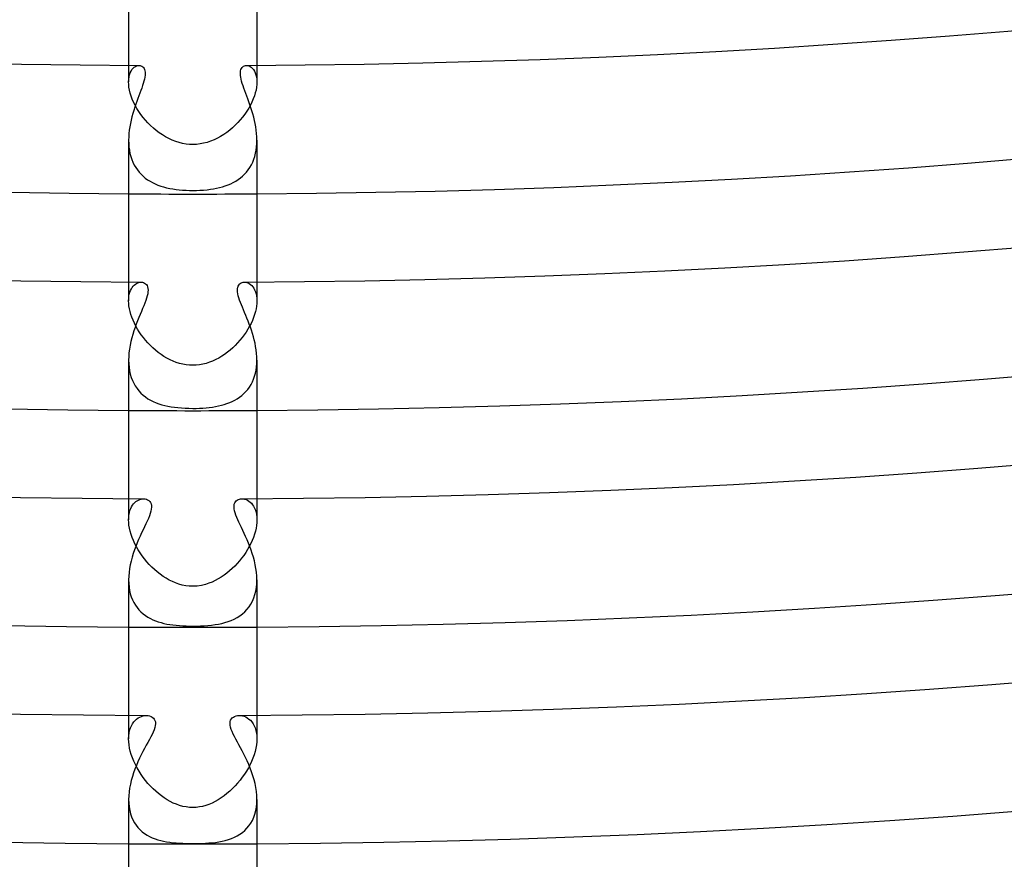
# Model space of a CAD drawing. Header units: millimetres. Extents: x -385 to 385, y -385 to 385.
# Tile 38 of 103: x -5 to 25, y -324 to -298. Entities that reach past the tile are written whole.
import ezdxf

# ---------------------------------------------------------------- set-up
doc = ezdxf.new("R2010")
doc.units = ezdxf.units.MM
doc.layers.add('HIDDEN', color=7, linetype='Continuous')
doc.layers.add('THICK', color=7, linetype='Continuous')

msp = doc.modelspace()

# ---------------------------------------------------------------- linework, layer by layer
at = {"layer": 'HIDDEN'}
for p, q in [((-2, -299.493), (-2, -300.009)), ((-1.825, -299.551), (-1.788, -299.527)), ((-1.788, -299.527), (-1.75, -299.509)), ((-1.75, -299.509), (-1.712, -299.499)), ((-1.712, -299.499), (-1.674, -299.495)), ((1.674, -299.495), (1.712, -299.499)), ((1.712, -299.499), (1.751, -299.509)), ((1.751, -299.509), (1.789, -299.527)), ((1.789, -299.527), (1.826, -299.552)), ((2, -299.493), (2, -300.008)), ((-1.997, -299.927), (-1.986, -299.852)), ((-1.986, -299.852), (-1.97, -299.784)), ((-1.97, -299.784), (-1.949, -299.723)), ((-1.949, -299.723), (-1.923, -299.669)), ((-1.923, -299.669), (-1.894, -299.623)), ((-1.894, -299.623), (-1.861, -299.583)), ((-1.861, -299.583), (-1.825, -299.551)), ((1.826, -299.552), (1.861, -299.584)), ((1.861, -299.584), (1.894, -299.624)), ((1.894, -299.624), (1.924, -299.67)), ((1.924, -299.67), (1.95, -299.724)), ((1.95, -299.724), (1.971, -299.785)), ((1.971, -299.785), (1.987, -299.853)), ((-2, -300.008), (-1.997, -299.927)), ((-1.997, -300.088), (-2, -300.008)), ((-1.988, -300.172), (-1.997, -300.088)), ((1.987, -299.853), (1.997, -299.927)), ((1.997, -300.088), (1.988, -300.172)), ((1.997, -299.927), (2, -300.008)), ((2, -300.008), (1.997, -300.088)), ((-1.972, -300.261), (-1.988, -300.172)), ((-1.95, -300.352), (-1.972, -300.261)), ((-1.92, -300.446), (-1.95, -300.352)), ((-1.885, -300.542), (-1.92, -300.446)), ((1.921, -300.444), (1.886, -300.538)), ((1.95, -300.351), (1.921, -300.444)), ((1.972, -300.26), (1.95, -300.351)), ((1.988, -300.172), (1.972, -300.26)), ((-1.843, -300.638), (-1.885, -300.542)), ((-1.795, -300.734), (-1.843, -300.638)), ((-1.742, -300.83), (-1.795, -300.734)), ((1.798, -300.73), (1.745, -300.825)), ((1.845, -300.634), (1.798, -300.73)), ((1.886, -300.538), (1.845, -300.634)), ((-1.682, -300.925), (-1.742, -300.83)), ((-1.618, -301.019), (-1.682, -300.925)), ((-1.548, -301.111), (-1.618, -301.019)), ((1.623, -301.012), (1.555, -301.103)), ((1.686, -300.919), (1.623, -301.012)), ((1.745, -300.825), (1.686, -300.919)), ((-1.474, -301.2), (-1.548, -301.111)), ((-1.396, -301.286), (-1.474, -301.2)), ((-1.314, -301.369), (-1.396, -301.286)), ((-1.228, -301.448), (-1.314, -301.369)), ((1.324, -301.358), (1.24, -301.437)), ((1.405, -301.276), (1.324, -301.358)), ((1.482, -301.191), (1.405, -301.276)), ((1.555, -301.103), (1.482, -301.191)), ((-1.138, -301.523), (-1.228, -301.448)), ((-1.044, -301.593), (-1.138, -301.523)), ((-0.947, -301.659), (-1.044, -301.593)), ((-0.847, -301.72), (-0.947, -301.659)), ((0.966, -301.647), (0.868, -301.708)), ((1.06, -301.582), (0.966, -301.647)), ((1.152, -301.512), (1.06, -301.582)), ((1.24, -301.437), (1.152, -301.512)), ((-2, -301.825), (-1.997, -301.931)), ((-1.997, -301.931), (-1.989, -302.035)), ((-0.744, -301.774), (-0.847, -301.72)), ((-0.638, -301.823), (-0.744, -301.774)), ((-0.53, -301.865), (-0.638, -301.823)), ((-0.422, -301.898), (-0.53, -301.865)), ((-0.315, -301.924), (-0.422, -301.898)), ((-0.209, -301.942), (-0.315, -301.924)), ((-0.104, -301.953), (-0.209, -301.942)), ((0, -301.957), (-0.104, -301.953)), ((0.114, -301.952), (0, -301.957)), ((0.227, -301.94), (0.114, -301.952)), ((0.339, -301.919), (0.227, -301.94)), ((0.449, -301.891), (0.339, -301.919)), ((0.558, -301.855), (0.449, -301.891)), ((0.664, -301.812), (0.558, -301.855)), ((0.768, -301.763), (0.664, -301.812)), ((0.868, -301.708), (0.768, -301.763)), ((1.99, -302.032), (1.997, -301.929)), ((1.997, -301.929), (2, -301.825)), ((-1.989, -302.035), (-1.976, -302.137)), ((-1.976, -302.137), (-1.957, -302.236)), ((-1.957, -302.236), (-1.932, -302.332)), ((1.933, -302.327), (1.958, -302.231)), ((1.958, -302.231), (1.976, -302.133)), ((1.976, -302.133), (1.99, -302.032)), ((-1.932, -302.332), (-1.901, -302.424)), ((-1.901, -302.424), (-1.865, -302.512)), ((-1.865, -302.512), (-1.824, -302.596)), ((-1.824, -302.596), (-1.777, -302.676)), ((1.781, -302.669), (1.827, -302.59)), ((1.827, -302.59), (1.868, -302.506)), ((1.868, -302.506), (1.903, -302.418)), ((1.903, -302.418), (1.933, -302.327)), ((-1.777, -302.676), (-1.726, -302.75)), ((-1.726, -302.75), (-1.671, -302.82)), ((-1.671, -302.82), (-1.611, -302.886)), ((-1.611, -302.886), (-1.546, -302.947)), ((1.553, -302.941), (1.616, -302.88)), ((1.616, -302.88), (1.676, -302.814)), ((1.676, -302.814), (1.731, -302.744)), ((1.731, -302.744), (1.781, -302.669)), ((-1.546, -302.947), (-1.478, -303.003)), ((-1.478, -303.003), (-1.406, -303.055)), ((-1.406, -303.055), (-1.331, -303.102)), ((-1.331, -303.102), (-1.252, -303.145)), ((-1.252, -303.145), (-1.17, -303.184)), ((-1.17, -303.184), (-1.086, -303.219)), ((-1.086, -303.219), (-0.998, -303.25)), ((1.014, -303.245), (1.099, -303.214)), ((1.099, -303.214), (1.182, -303.179)), ((1.182, -303.179), (1.262, -303.14)), ((1.262, -303.14), (1.34, -303.097)), ((1.34, -303.097), (1.414, -303.049)), ((1.414, -303.049), (1.485, -302.997)), ((1.485, -302.997), (1.553, -302.941)), ((-0.998, -303.25), (-0.908, -303.278)), ((-0.908, -303.278), (-0.815, -303.302)), ((-0.815, -303.302), (-0.719, -303.323)), ((-0.719, -303.323), (-0.621, -303.341)), ((-0.621, -303.341), (-0.521, -303.356)), ((-0.521, -303.356), (-0.419, -303.367)), ((-0.419, -303.367), (-0.315, -303.376)), ((-0.315, -303.376), (-0.21, -303.383)), ((-0.21, -303.383), (-0.105, -303.387)), ((-0.105, -303.387), (0, -303.388)), ((0, -303.388), (0.113, -303.386)), ((0.113, -303.386), (0.226, -303.382)), ((0.226, -303.382), (0.337, -303.375)), ((0.337, -303.375), (0.445, -303.365)), ((0.445, -303.365), (0.549, -303.352)), ((0.549, -303.352), (0.649, -303.336)), ((0.649, -303.336), (0.745, -303.318)), ((0.745, -303.318), (0.837, -303.297)), ((0.837, -303.297), (0.926, -303.273)), ((0.926, -303.273), (1.014, -303.245)), ((-2, -306.243), (-2, -306.828)), ((-1.788, -306.308), (-1.752, -306.285)), ((-1.752, -306.285), (-1.716, -306.268)), ((-1.716, -306.268), (-1.679, -306.255)), ((-1.679, -306.255), (-1.643, -306.248)), ((-1.643, -306.248), (-1.607, -306.246)), ((1.607, -306.246), (1.645, -306.248)), ((1.645, -306.248), (1.685, -306.257)), ((1.685, -306.257), (1.724, -306.271)), ((1.724, -306.271), (1.763, -306.291)), ((1.763, -306.291), (1.801, -306.318)), ((2, -306.243), (2, -306.828)), ((-1.977, -306.617), (-1.959, -306.557)), ((-1.959, -306.557), (-1.938, -306.502)), ((-1.938, -306.502), (-1.914, -306.453)), ((-1.914, -306.453), (-1.886, -306.408)), ((-1.886, -306.408), (-1.855, -306.37)), ((-1.855, -306.37), (-1.823, -306.336)), ((-1.823, -306.336), (-1.788, -306.308)), ((1.801, -306.318), (1.837, -306.35)), ((1.837, -306.35), (1.871, -306.389)), ((1.871, -306.389), (1.902, -306.434)), ((1.902, -306.434), (1.93, -306.485)), ((1.93, -306.485), (1.954, -306.542)), ((1.954, -306.542), (1.973, -306.605)), ((1.973, -306.605), (1.988, -306.673)), ((-2, -306.828), (-1.997, -306.753)), ((-1.997, -306.906), (-2, -306.828)), ((-1.997, -306.753), (-1.989, -306.683)), ((-1.989, -306.988), (-1.997, -306.906)), ((-1.989, -306.683), (-1.977, -306.617)), ((1.988, -306.673), (1.997, -306.748)), ((1.997, -306.907), (1.989, -306.989)), ((1.997, -306.748), (2, -306.828)), ((2, -306.828), (1.997, -306.907)), ((-1.975, -307.073), (-1.989, -306.988)), ((-1.955, -307.16), (-1.975, -307.073)), ((-1.93, -307.25), (-1.955, -307.16)), ((1.955, -307.163), (1.929, -307.253)), ((1.975, -307.075), (1.955, -307.163)), ((1.989, -306.989), (1.975, -307.075)), ((-1.899, -307.341), (-1.93, -307.25)), ((-1.862, -307.433), (-1.899, -307.341)), ((-1.82, -307.525), (-1.862, -307.433)), ((-1.773, -307.617), (-1.82, -307.525)), ((1.861, -307.436), (1.818, -307.529)), ((1.898, -307.344), (1.861, -307.436)), ((1.929, -307.253), (1.898, -307.344)), ((-1.722, -307.708), (-1.773, -307.617)), ((-1.665, -307.798), (-1.722, -307.708)), ((-1.604, -307.887), (-1.665, -307.798)), ((1.664, -307.8), (1.603, -307.888)), ((1.72, -307.711), (1.664, -307.8)), ((1.771, -307.62), (1.72, -307.711)), ((1.818, -307.529), (1.771, -307.62)), ((-1.539, -307.973), (-1.604, -307.887)), ((-1.47, -308.058), (-1.539, -307.973)), ((-1.397, -308.14), (-1.47, -308.058)), ((1.398, -308.139), (1.323, -308.217)), ((1.47, -308.058), (1.398, -308.139)), ((1.539, -307.974), (1.47, -308.058)), ((1.603, -307.888), (1.539, -307.974)), ((-1.321, -308.219), (-1.397, -308.14)), ((-1.242, -308.294), (-1.321, -308.219)), ((-1.16, -308.367), (-1.242, -308.294)), ((-1.075, -308.435), (-1.16, -308.367)), ((-0.987, -308.499), (-1.075, -308.435)), ((1.08, -308.431), (0.993, -308.495)), ((1.164, -308.363), (1.08, -308.431)), ((1.245, -308.292), (1.164, -308.363)), ((1.323, -308.217), (1.245, -308.292)), ((-2, -308.675), (-1.997, -308.788)), ((-0.897, -308.559), (-0.987, -308.499)), ((-0.804, -308.613), (-0.897, -308.559)), ((-0.709, -308.663), (-0.804, -308.613)), ((-0.613, -308.707), (-0.709, -308.663)), ((-0.515, -308.745), (-0.613, -308.707)), ((-0.415, -308.777), (-0.515, -308.745)), ((0.52, -308.743), (0.419, -308.775)), ((0.619, -308.704), (0.52, -308.743)), ((0.716, -308.659), (0.619, -308.704)), ((0.811, -308.609), (0.716, -308.659)), ((0.903, -308.554), (0.811, -308.609)), ((0.993, -308.495), (0.903, -308.554)), ((1.997, -308.779), (2, -308.674)), ((-1.997, -308.788), (-1.987, -308.899)), ((-1.987, -308.899), (-1.971, -309.007)), ((-1.971, -309.007), (-1.948, -309.112)), ((-0.313, -308.802), (-0.415, -308.777)), ((-0.21, -308.82), (-0.313, -308.802)), ((-0.106, -308.832), (-0.21, -308.82)), ((0, -308.836), (-0.106, -308.832)), ((0.107, -308.832), (0, -308.836)), ((0.212, -308.82), (0.107, -308.832)), ((0.316, -308.801), (0.212, -308.82)), ((0.419, -308.775), (0.316, -308.801)), ((1.955, -309.083), (1.975, -308.984)), ((1.975, -308.984), (1.989, -308.883)), ((1.989, -308.883), (1.997, -308.779)), ((-1.948, -309.112), (-1.918, -309.212)), ((-1.918, -309.212), (-1.882, -309.307)), ((-1.882, -309.307), (-1.839, -309.396)), ((1.817, -309.438), (1.86, -309.355)), ((1.86, -309.355), (1.897, -309.268)), ((1.897, -309.268), (1.929, -309.177)), ((1.929, -309.177), (1.955, -309.083)), ((-1.839, -309.396), (-1.791, -309.481)), ((-1.791, -309.481), (-1.737, -309.561)), ((-1.737, -309.561), (-1.678, -309.635)), ((-1.678, -309.635), (-1.614, -309.703)), ((1.597, -309.719), (1.659, -309.656)), ((1.659, -309.656), (1.717, -309.588)), ((1.717, -309.588), (1.769, -309.515)), ((1.769, -309.515), (1.817, -309.438)), ((-1.614, -309.703), (-1.545, -309.766)), ((-1.545, -309.766), (-1.472, -309.823)), ((-1.472, -309.823), (-1.395, -309.876)), ((-1.395, -309.876), (-1.314, -309.923)), ((-1.314, -309.923), (-1.231, -309.965)), ((-1.231, -309.965), (-1.144, -310.002)), ((1.151, -309.999), (1.233, -309.964)), ((1.233, -309.964), (1.312, -309.924)), ((1.312, -309.924), (1.388, -309.88)), ((1.388, -309.88), (1.461, -309.831)), ((1.461, -309.831), (1.531, -309.777)), ((1.531, -309.777), (1.597, -309.719)), ((-1.144, -310.002), (-1.056, -310.035)), ((-1.056, -310.035), (-0.965, -310.063)), ((-0.965, -310.063), (-0.872, -310.088)), ((-0.872, -310.088), (-0.776, -310.109)), ((-0.776, -310.109), (-0.675, -310.128)), ((-0.675, -310.128), (-0.571, -310.143)), ((-0.571, -310.143), (-0.463, -310.156)), ((-0.463, -310.156), (-0.35, -310.165)), ((-0.35, -310.165), (-0.234, -310.172)), ((-0.234, -310.172), (-0.117, -310.176)), ((-0.117, -310.176), (0, -310.178)), ((0, -310.178), (0.104, -310.177)), ((0.104, -310.177), (0.208, -310.173)), ((0.208, -310.173), (0.311, -310.168)), ((0.311, -310.168), (0.414, -310.16)), ((0.414, -310.16), (0.514, -310.15)), ((0.514, -310.15), (0.613, -310.137)), ((0.613, -310.137), (0.709, -310.122)), ((0.709, -310.122), (0.802, -310.104)), ((0.802, -310.104), (0.893, -310.083)), ((0.893, -310.083), (0.981, -310.059)), ((0.981, -310.059), (1.067, -310.031)), ((1.067, -310.031), (1.151, -309.999)), ((-2, -312.994), (-2, -313.65)), ((-1.732, -313.055), (-1.692, -313.034)), ((-1.692, -313.034), (-1.651, -313.017)), ((-1.651, -313.017), (-1.611, -313.005)), ((-1.611, -313.005), (-1.571, -312.998)), ((-1.571, -312.998), (-1.532, -312.996)), ((1.532, -312.996), (1.574, -312.999)), ((1.574, -312.999), (1.618, -313.007)), ((1.618, -313.007), (1.662, -313.021)), ((1.662, -313.021), (1.705, -313.04)), ((1.705, -313.04), (1.748, -313.066)), ((2, -312.994), (2, -313.65)), ((-1.957, -313.359), (-1.934, -313.299)), ((-1.934, -313.299), (-1.907, -313.245)), ((-1.907, -313.245), (-1.877, -313.196)), ((-1.877, -313.196), (-1.844, -313.153)), ((-1.844, -313.153), (-1.809, -313.115)), ((-1.809, -313.115), (-1.771, -313.082)), ((-1.771, -313.082), (-1.732, -313.055)), ((1.748, -313.066), (1.789, -313.097)), ((1.789, -313.097), (1.828, -313.135)), ((1.828, -313.135), (1.865, -313.179)), ((1.865, -313.179), (1.898, -313.229)), ((1.898, -313.229), (1.927, -313.285)), ((1.927, -313.285), (1.952, -313.347)), ((1.952, -313.347), (1.973, -313.414)), ((-2, -313.65), (-1.997, -313.57)), ((-1.997, -313.734), (-2, -313.65)), ((-1.997, -313.57), (-1.989, -313.494)), ((-1.989, -313.494), (-1.975, -313.424)), ((-1.975, -313.424), (-1.957, -313.359)), ((1.973, -313.414), (1.988, -313.488)), ((1.988, -313.488), (1.997, -313.567)), ((1.997, -313.567), (2, -313.65)), ((2, -313.65), (1.997, -313.735)), ((-1.988, -313.822), (-1.997, -313.734)), ((-1.973, -313.913), (-1.988, -313.822)), ((-1.952, -314.007), (-1.973, -313.913)), ((1.973, -313.914), (1.952, -314.007)), ((1.988, -313.823), (1.973, -313.914)), ((1.997, -313.735), (1.988, -313.823)), ((-1.924, -314.103), (-1.952, -314.007)), ((-1.891, -314.2), (-1.924, -314.103)), ((-1.851, -314.298), (-1.891, -314.2)), ((1.892, -314.197), (1.853, -314.293)), ((1.925, -314.102), (1.892, -314.197)), ((1.952, -314.007), (1.925, -314.102)), ((-1.806, -314.395), (-1.851, -314.298)), ((-1.756, -314.492), (-1.806, -314.395)), ((-1.701, -314.588), (-1.756, -314.492)), ((1.708, -314.577), (1.651, -314.669)), ((1.761, -314.483), (1.708, -314.577)), ((1.81, -314.389), (1.761, -314.483)), ((1.853, -314.293), (1.81, -314.389)), ((-1.641, -314.683), (-1.701, -314.588)), ((-1.577, -314.776), (-1.641, -314.683)), ((-1.508, -314.867), (-1.577, -314.776)), ((-1.435, -314.956), (-1.508, -314.867)), ((1.524, -314.847), (1.455, -314.932)), ((1.589, -314.759), (1.524, -314.847)), ((1.651, -314.669), (1.589, -314.759)), ((-1.358, -315.041), (-1.435, -314.956)), ((-1.278, -315.123), (-1.358, -315.041)), ((-1.194, -315.202), (-1.278, -315.123)), ((1.228, -315.171), (1.147, -315.243)), ((1.307, -315.094), (1.228, -315.171)), ((1.382, -315.015), (1.307, -315.094)), ((1.455, -314.932), (1.382, -315.015)), ((-1.107, -315.276), (-1.194, -315.202)), ((-1.018, -315.347), (-1.107, -315.276)), ((-0.925, -315.412), (-1.018, -315.347)), ((-0.83, -315.472), (-0.925, -315.412)), ((-0.733, -315.527), (-0.83, -315.472)), ((0.796, -315.493), (0.701, -315.544)), ((0.887, -315.437), (0.796, -315.493)), ((0.977, -315.377), (0.887, -315.437)), ((1.063, -315.312), (0.977, -315.377)), ((1.147, -315.243), (1.063, -315.312)), ((-2, -315.522), (-1.997, -315.634)), ((-1.997, -315.634), (-1.987, -315.744)), ((-1.987, -315.744), (-1.97, -315.85)), ((-0.634, -315.576), (-0.733, -315.527)), ((-0.533, -315.619), (-0.634, -315.576)), ((-0.43, -315.654), (-0.533, -315.619)), ((-0.325, -315.683), (-0.43, -315.654)), ((-0.219, -315.704), (-0.325, -315.683)), ((-0.11, -315.717), (-0.219, -315.704)), ((0, -315.721), (-0.11, -315.717)), ((0.142, -315.714), (0, -315.721)), ((0.274, -315.694), (0.142, -315.714)), ((0.395, -315.665), (0.274, -315.694)), ((0.505, -315.629), (0.395, -315.665)), ((0.605, -315.589), (0.505, -315.629)), ((0.701, -315.544), (0.605, -315.589)), ((1.966, -315.871), (1.985, -315.758)), ((1.985, -315.758), (1.996, -315.641)), ((1.996, -315.641), (2, -315.521)), ((-1.97, -315.85), (-1.946, -315.952)), ((-1.946, -315.952), (-1.916, -316.049)), ((-1.916, -316.049), (-1.88, -316.141)), ((1.861, -316.183), (1.903, -316.084)), ((1.903, -316.084), (1.938, -315.981)), ((1.938, -315.981), (1.966, -315.871)), ((-1.88, -316.141), (-1.837, -316.228)), ((-1.837, -316.228), (-1.789, -316.31)), ((-1.789, -316.31), (-1.736, -316.386)), ((-1.736, -316.386), (-1.677, -316.456)), ((1.691, -316.44), (1.754, -316.361)), ((1.754, -316.361), (1.811, -316.275)), ((1.811, -316.275), (1.861, -316.183)), ((-1.677, -316.456), (-1.614, -316.521)), ((-1.614, -316.521), (-1.547, -316.58)), ((-1.547, -316.58), (-1.475, -316.634)), ((-1.475, -316.634), (-1.4, -316.683)), ((-1.4, -316.683), (-1.322, -316.727)), ((-1.322, -316.727), (-1.242, -316.765)), ((1.293, -316.741), (1.382, -316.694)), ((1.382, -316.694), (1.467, -316.64)), ((1.467, -316.64), (1.547, -316.58)), ((1.547, -316.58), (1.622, -316.513)), ((1.622, -316.513), (1.691, -316.44)), ((-1.242, -316.765), (-1.158, -316.8)), ((-1.158, -316.8), (-1.073, -316.83)), ((-1.073, -316.83), (-0.986, -316.855)), ((-0.986, -316.855), (-0.898, -316.878)), ((-0.898, -316.878), (-0.806, -316.897)), ((-0.806, -316.897), (-0.712, -316.913)), ((-0.712, -316.913), (-0.616, -316.927)), ((-0.616, -316.927), (-0.517, -316.938)), ((-0.517, -316.938), (-0.415, -316.947)), ((-0.415, -316.947), (-0.312, -316.953)), ((-0.312, -316.953), (-0.208, -316.958)), ((-0.208, -316.958), (-0.104, -316.96)), ((-0.104, -316.96), (0, -316.961)), ((0, -316.961), (0.12, -316.96)), ((0.12, -316.96), (0.24, -316.956)), ((0.24, -316.956), (0.358, -316.95)), ((0.358, -316.95), (0.474, -316.942)), ((0.474, -316.942), (0.586, -316.93)), ((0.586, -316.93), (0.695, -316.916)), ((0.695, -316.916), (0.8, -316.898)), ((0.8, -316.898), (0.904, -316.876)), ((0.904, -316.876), (1.005, -316.85)), ((1.005, -316.85), (1.104, -316.819)), ((1.104, -316.819), (1.2, -316.783)), ((1.2, -316.783), (1.293, -316.741)), ((-2, -319.744), (-2, -320.475)), ((-1.704, -319.824), (-1.653, -319.796)), ((-1.653, -319.796), (-1.602, -319.774)), ((-1.602, -319.774), (-1.549, -319.759)), ((-1.549, -319.759), (-1.497, -319.75)), ((-1.497, -319.75), (-1.446, -319.747)), ((1.446, -319.747), (1.496, -319.749)), ((1.496, -319.749), (1.547, -319.758)), ((1.547, -319.758), (1.599, -319.773)), ((1.599, -319.773), (1.65, -319.794)), ((1.65, -319.794), (1.701, -319.822)), ((2, -319.744), (2, -320.475)), ((-1.944, -320.134), (-1.914, -320.066)), ((-1.914, -320.066), (-1.88, -320.004)), ((-1.88, -320.004), (-1.841, -319.949)), ((-1.841, -319.949), (-1.798, -319.9)), ((-1.798, -319.9), (-1.752, -319.859)), ((-1.752, -319.859), (-1.704, -319.824)), ((1.701, -319.822), (1.749, -319.857)), ((1.749, -319.857), (1.796, -319.898)), ((1.796, -319.898), (1.839, -319.947)), ((1.839, -319.947), (1.879, -320.002)), ((1.879, -320.002), (1.914, -320.065)), ((1.914, -320.065), (1.943, -320.134)), ((-2, -320.474), (-1.996, -320.38)), ((-1.996, -320.38), (-1.985, -320.292)), ((-1.985, -320.292), (-1.968, -320.21)), ((-1.968, -320.21), (-1.944, -320.134)), ((1.943, -320.134), (1.968, -320.21)), ((1.968, -320.21), (1.985, -320.292)), ((1.985, -320.292), (1.996, -320.381)), ((1.996, -320.381), (2, -320.474)), ((-1.997, -320.566), (-2, -320.474)), ((-1.987, -320.663), (-1.997, -320.566)), ((-1.97, -320.762), (-1.987, -320.663)), ((1.986, -320.665), (1.969, -320.764)), ((1.997, -320.568), (1.986, -320.665)), ((2, -320.474), (1.997, -320.568)), ((-1.946, -320.863), (-1.97, -320.762)), ((-1.916, -320.966), (-1.946, -320.863)), ((-1.879, -321.071), (-1.916, -320.966)), ((1.915, -320.969), (1.878, -321.073)), ((1.946, -320.866), (1.915, -320.969)), ((1.969, -320.764), (1.946, -320.866)), ((-1.836, -321.175), (-1.879, -321.071)), ((-1.788, -321.278), (-1.836, -321.175)), ((-1.734, -321.381), (-1.788, -321.278)), ((1.788, -321.279), (1.734, -321.381)), ((1.836, -321.176), (1.788, -321.279)), ((1.878, -321.073), (1.836, -321.176)), ((-1.675, -321.482), (-1.734, -321.381)), ((-1.611, -321.581), (-1.675, -321.482)), ((-1.543, -321.678), (-1.611, -321.581)), ((1.613, -321.579), (1.545, -321.674)), ((1.676, -321.48), (1.613, -321.579)), ((1.734, -321.381), (1.676, -321.48)), ((-1.47, -321.772), (-1.543, -321.678)), ((-1.395, -321.862), (-1.47, -321.772)), ((-1.316, -321.949), (-1.395, -321.862)), ((-1.235, -322.031), (-1.316, -321.949)), ((1.321, -321.944), (1.239, -322.027)), ((1.399, -321.858), (1.321, -321.944)), ((1.474, -321.767), (1.399, -321.858)), ((1.545, -321.674), (1.474, -321.767)), ((-1.152, -322.109), (-1.235, -322.031)), ((-1.066, -322.182), (-1.152, -322.109)), ((-0.978, -322.251), (-1.066, -322.182)), ((-0.889, -322.314), (-0.978, -322.251)), ((0.978, -322.251), (0.886, -322.316)), ((1.067, -322.181), (0.978, -322.251)), ((1.154, -322.106), (1.067, -322.181)), ((1.239, -322.027), (1.154, -322.106)), ((-2, -322.366), (-1.996, -322.483)), ((-1.996, -322.483), (-1.985, -322.596)), ((-0.797, -322.373), (-0.889, -322.314)), ((-0.703, -322.426), (-0.797, -322.373)), ((-0.607, -322.474), (-0.703, -322.426)), ((-0.51, -322.515), (-0.607, -322.474)), ((-0.411, -322.55), (-0.51, -322.515)), ((-0.311, -322.578), (-0.411, -322.55)), ((0.407, -322.551), (0.308, -322.578)), ((0.505, -322.517), (0.407, -322.551)), ((0.603, -322.476), (0.505, -322.517)), ((0.699, -322.429), (0.603, -322.476)), ((0.793, -322.375), (0.699, -322.429)), ((0.886, -322.316), (0.793, -322.375)), ((1.984, -322.6), (1.996, -322.484)), ((1.996, -322.484), (2, -322.365)), ((-1.985, -322.596), (-1.966, -322.705)), ((-1.966, -322.705), (-1.94, -322.809)), ((-1.94, -322.809), (-1.906, -322.907)), ((-0.209, -322.598), (-0.311, -322.578)), ((-0.106, -322.611), (-0.209, -322.598)), ((0, -322.615), (-0.106, -322.611)), ((0.104, -322.611), (0, -322.615)), ((0.207, -322.598), (0.104, -322.611)), ((0.308, -322.578), (0.207, -322.598)), ((1.901, -322.919), (1.937, -322.818)), ((1.937, -322.818), (1.965, -322.711)), ((1.965, -322.711), (1.984, -322.6)), ((-1.906, -322.907), (-1.865, -323)), ((-1.865, -323), (-1.818, -323.087)), ((-1.818, -323.087), (-1.765, -323.167)), ((-1.765, -323.167), (-1.707, -323.241)), ((1.753, -323.184), (1.809, -323.102)), ((1.809, -323.102), (1.859, -323.014)), ((1.859, -323.014), (1.901, -322.919)), ((-1.707, -323.241), (-1.643, -323.309)), ((-1.643, -323.309), (-1.574, -323.371)), ((-1.574, -323.371), (-1.501, -323.427)), ((-1.501, -323.427), (-1.424, -323.476)), ((-1.424, -323.476), (-1.344, -323.521)), ((1.386, -323.498), (1.47, -323.448)), ((1.47, -323.448), (1.548, -323.391)), ((1.548, -323.391), (1.622, -323.329)), ((1.622, -323.329), (1.69, -323.26)), ((1.69, -323.26), (1.753, -323.184)), ((-1.344, -323.521), (-1.261, -323.559)), ((-1.261, -323.559), (-1.175, -323.593)), ((-1.175, -323.593), (-1.087, -323.622)), ((-1.087, -323.622), (-0.998, -323.646)), ((-0.998, -323.646), (-0.907, -323.667)), ((-0.907, -323.667), (-0.813, -323.684)), ((-0.813, -323.684), (-0.716, -323.699)), ((-0.716, -323.699), (-0.618, -323.71)), ((-0.618, -323.71), (-0.518, -323.719)), ((-0.518, -323.719), (-0.416, -323.725)), ((-0.416, -323.725), (-0.313, -323.73)), ((-0.313, -323.73), (-0.21, -323.733)), ((-0.21, -323.733), (-0.105, -323.735)), ((-0.105, -323.735), (0, -323.736)), ((0, -323.736), (0.096, -323.735)), ((0.096, -323.735), (0.194, -323.734)), ((0.194, -323.734), (0.293, -323.731)), ((0.293, -323.731), (0.394, -323.727)), ((0.394, -323.727), (0.497, -323.72)), ((0.497, -323.72), (0.602, -323.712)), ((0.602, -323.712), (0.707, -323.7)), ((0.707, -323.7), (0.811, -323.685)), ((0.811, -323.685), (0.914, -323.666)), ((0.914, -323.666), (1.014, -323.642)), ((1.014, -323.642), (1.112, -323.614)), ((1.112, -323.614), (1.207, -323.581)), ((1.207, -323.581), (1.299, -323.542)), ((1.299, -323.542), (1.386, -323.498))]:
    msp.add_line(p, q, dxfattribs=at)
for radius, start, end in [(303.5, 269.62244, 270.3776), (310.25, 269.63063, 270.36935), (317, 269.63848, 270.3615), (323.75, 269.64605, 270.35393)]:
    msp.add_arc((0, 0), radius, start, end, dxfattribs=at)
at = {"layer": 'THICK'}
for p, q in [((-2, -294.974), (-2, -299.493)), ((2, -294.974), (2, -299.493)), ((-1.674, -299.495), (-1.643, -299.498)), ((-1.643, -299.498), (-1.613, -299.506)), ((-1.613, -299.506), (-1.585, -299.519)), ((-1.585, -299.519), (-1.56, -299.536)), ((-1.56, -299.536), (-1.538, -299.559)), ((1.538, -299.559), (1.561, -299.536)), ((1.561, -299.536), (1.586, -299.518)), ((1.586, -299.518), (1.614, -299.506)), ((1.614, -299.506), (1.643, -299.498)), ((1.643, -299.498), (1.674, -299.495)), ((-1.538, -299.559), (-1.519, -299.587)), ((-1.519, -299.587), (-1.504, -299.62)), ((-1.504, -299.62), (-1.493, -299.658)), ((-1.487, -299.801), (-1.495, -299.858)), ((-1.493, -299.658), (-1.486, -299.701)), ((-1.484, -299.749), (-1.487, -299.801)), ((-1.486, -299.701), (-1.484, -299.749)), ((1.484, -299.751), (1.486, -299.702)), ((1.488, -299.804), (1.484, -299.751)), ((1.486, -299.702), (1.493, -299.659)), ((1.496, -299.861), (1.488, -299.804)), ((1.493, -299.659), (1.504, -299.62)), ((1.504, -299.62), (1.519, -299.587)), ((1.519, -299.587), (1.538, -299.559)), ((-1.566, -300.123), (-1.592, -300.198)), ((-1.543, -300.052), (-1.566, -300.123)), ((-1.523, -299.984), (-1.543, -300.052)), ((-1.507, -299.919), (-1.523, -299.984)), ((-1.495, -299.858), (-1.507, -299.919)), ((1.508, -299.922), (1.496, -299.861)), ((1.524, -299.988), (1.508, -299.922)), ((1.545, -300.058), (1.524, -299.988)), ((1.568, -300.13), (1.545, -300.058)), ((1.595, -300.206), (1.568, -300.13)), ((-1.68, -300.438), (-1.712, -300.524)), ((-1.649, -300.355), (-1.68, -300.438)), ((-1.62, -300.275), (-1.649, -300.355)), ((-1.592, -300.198), (-1.62, -300.275)), ((1.623, -300.285), (1.595, -300.206)), ((1.654, -300.367), (1.623, -300.285)), ((1.685, -300.451), (1.654, -300.367)), ((1.717, -300.537), (1.685, -300.451)), ((-1.776, -300.704), (-1.808, -300.798)), ((-1.744, -300.613), (-1.776, -300.704)), ((-1.712, -300.524), (-1.744, -300.613)), ((1.749, -300.626), (1.717, -300.537)), ((1.781, -300.717), (1.749, -300.626)), ((1.812, -300.811), (1.781, -300.717)), ((-1.869, -300.994), (-1.896, -301.094)), ((-1.839, -300.895), (-1.869, -300.994)), ((-1.808, -300.798), (-1.839, -300.895)), ((1.843, -300.907), (1.812, -300.811)), ((1.872, -301.004), (1.843, -300.907)), ((1.899, -301.103), (1.872, -301.004)), ((-1.944, -301.299), (-1.963, -301.404)), ((-1.921, -301.196), (-1.944, -301.299)), ((-1.896, -301.094), (-1.921, -301.196)), ((1.923, -301.204), (1.899, -301.103)), ((1.945, -301.306), (1.923, -301.204)), ((1.964, -301.409), (1.945, -301.306)), ((-1.99, -301.614), (-1.997, -301.72)), ((-1.979, -301.509), (-1.99, -301.614)), ((-1.963, -301.404), (-1.979, -301.509)), ((1.979, -301.513), (1.964, -301.409)), ((1.99, -301.617), (1.979, -301.513)), ((1.998, -301.721), (1.99, -301.617)), ((-1.997, -301.72), (-2, -301.825)), ((-2, -301.826), (-2, -306.243)), ((2, -301.825), (1.998, -301.721)), ((2, -301.826), (2, -306.243)), ((-1.607, -306.246), (-1.569, -306.249)), ((-1.569, -306.249), (-1.533, -306.258)), ((-1.533, -306.258), (-1.5, -306.273)), ((-1.5, -306.273), (-1.47, -306.294)), ((-1.47, -306.294), (-1.443, -306.321)), ((1.454, -306.308), (1.48, -306.286)), ((1.48, -306.286), (1.509, -306.268)), ((1.509, -306.268), (1.54, -306.256)), ((1.54, -306.256), (1.573, -306.248)), ((1.573, -306.248), (1.607, -306.246)), ((-1.443, -306.321), (-1.422, -306.354)), ((-1.422, -306.354), (-1.406, -306.394)), ((-1.406, -306.394), (-1.396, -306.439)), ((-1.395, -306.547), (-1.404, -306.609)), ((-1.396, -306.439), (-1.392, -306.491)), ((-1.392, -306.491), (-1.395, -306.547)), ((1.392, -306.498), (1.394, -306.45)), ((1.395, -306.551), (1.392, -306.498)), ((1.394, -306.45), (1.402, -306.406)), ((1.404, -306.608), (1.395, -306.551)), ((1.402, -306.406), (1.415, -306.369)), ((1.415, -306.369), (1.433, -306.336)), ((1.433, -306.336), (1.454, -306.308)), ((-1.495, -306.9), (-1.528, -306.982)), ((-1.466, -306.821), (-1.495, -306.9)), ((-1.44, -306.747), (-1.466, -306.821)), ((-1.42, -306.676), (-1.44, -306.747)), ((-1.404, -306.609), (-1.42, -306.676)), ((1.418, -306.669), (1.404, -306.608)), ((1.436, -306.735), (1.418, -306.669)), ((1.459, -306.804), (1.436, -306.735)), ((1.486, -306.876), (1.459, -306.804)), ((1.516, -306.952), (1.486, -306.876)), ((-1.601, -307.157), (-1.64, -307.25)), ((-1.563, -307.067), (-1.601, -307.157)), ((-1.528, -306.982), (-1.563, -307.067)), ((1.548, -307.03), (1.516, -306.952)), ((1.582, -307.111), (1.548, -307.03)), ((1.617, -307.195), (1.582, -307.111)), ((1.653, -307.281), (1.617, -307.195)), ((-1.72, -307.447), (-1.76, -307.55)), ((-1.68, -307.347), (-1.72, -307.447)), ((-1.64, -307.25), (-1.68, -307.347)), ((1.689, -307.369), (1.653, -307.281)), ((1.726, -307.46), (1.689, -307.369)), ((1.761, -307.553), (1.726, -307.46)), ((-1.836, -307.763), (-1.87, -307.873)), ((-1.799, -307.655), (-1.836, -307.763)), ((-1.76, -307.55), (-1.799, -307.655)), ((1.796, -307.648), (1.761, -307.553)), ((1.83, -307.746), (1.796, -307.648)), ((1.861, -307.845), (1.83, -307.746)), ((-1.93, -308.099), (-1.954, -308.214)), ((-1.902, -307.985), (-1.93, -308.099)), ((-1.87, -307.873), (-1.902, -307.985)), ((1.891, -307.945), (1.861, -307.845)), ((1.917, -308.047), (1.891, -307.945)), ((1.941, -308.15), (1.917, -308.047)), ((-1.988, -308.445), (-1.997, -308.56)), ((-1.973, -308.329), (-1.988, -308.445)), ((-1.954, -308.214), (-1.973, -308.329)), ((1.961, -308.254), (1.941, -308.15)), ((1.978, -308.359), (1.961, -308.254)), ((1.99, -308.464), (1.978, -308.359)), ((-1.997, -308.56), (-2, -308.675)), ((-2, -308.675), (-2, -312.994)), ((1.997, -308.569), (1.99, -308.464)), ((2, -308.674), (1.997, -308.569)), ((2, -308.675), (2, -312.994)), ((-1.532, -312.996), (-1.488, -313)), ((-1.488, -313), (-1.446, -313.009)), ((-1.446, -313.009), (-1.406, -313.025)), ((-1.406, -313.025), (-1.371, -313.047)), ((-1.371, -313.047), (-1.341, -313.076)), ((1.357, -313.06), (1.386, -313.037)), ((1.386, -313.037), (1.419, -313.019)), ((1.419, -313.019), (1.455, -313.006)), ((1.455, -313.006), (1.492, -312.999)), ((1.492, -312.999), (1.532, -312.996)), ((-1.341, -313.076), (-1.316, -313.112)), ((-1.316, -313.112), (-1.298, -313.154)), ((-1.292, -313.318), (-1.305, -313.383)), ((-1.298, -313.154), (-1.288, -313.203)), ((-1.286, -313.257), (-1.292, -313.318)), ((-1.288, -313.203), (-1.286, -313.257)), ((1.286, -313.256), (1.288, -313.205)), ((1.291, -313.31), (1.286, -313.256)), ((1.288, -313.205), (1.296, -313.161)), ((1.302, -313.37), (1.291, -313.31)), ((1.296, -313.161), (1.311, -313.121)), ((1.311, -313.121), (1.331, -313.088)), ((1.331, -313.088), (1.357, -313.06)), ((-1.384, -313.605), (-1.421, -313.688)), ((-1.352, -313.527), (-1.384, -313.605)), ((-1.326, -313.453), (-1.352, -313.527)), ((-1.305, -313.383), (-1.326, -313.453)), ((1.32, -313.435), (1.302, -313.37)), ((1.343, -313.503), (1.32, -313.435)), ((1.372, -313.575), (1.343, -313.503)), ((1.404, -313.65), (1.372, -313.575)), ((1.439, -313.728), (1.404, -313.65)), ((-1.55, -313.96), (-1.596, -314.058)), ((-1.504, -313.866), (-1.55, -313.96)), ((-1.461, -313.775), (-1.504, -313.866)), ((-1.421, -313.688), (-1.461, -313.775)), ((1.477, -313.809), (1.439, -313.728)), ((1.518, -313.894), (1.477, -313.809)), ((1.56, -313.982), (1.518, -313.894)), ((-1.689, -314.263), (-1.734, -314.369)), ((-1.643, -314.159), (-1.689, -314.263)), ((-1.596, -314.058), (-1.643, -314.159)), ((1.604, -314.075), (1.56, -313.982)), ((1.648, -314.171), (1.604, -314.075)), ((1.693, -314.271), (1.648, -314.171)), ((1.736, -314.375), (1.693, -314.271)), ((-1.778, -314.479), (-1.819, -314.59)), ((-1.734, -314.369), (-1.778, -314.479)), ((1.779, -314.482), (1.736, -314.375)), ((1.819, -314.591), (1.779, -314.482)), ((-1.892, -314.819), (-1.923, -314.936)), ((-1.857, -314.704), (-1.892, -314.819)), ((-1.819, -314.59), (-1.857, -314.704)), ((1.857, -314.703), (1.819, -314.591)), ((1.892, -314.816), (1.857, -314.703)), ((1.923, -314.932), (1.892, -314.816)), ((-1.971, -315.171), (-1.987, -315.288)), ((-1.95, -315.053), (-1.971, -315.171)), ((-1.923, -314.936), (-1.95, -315.053)), ((1.949, -315.049), (1.923, -314.932)), ((1.971, -315.167), (1.949, -315.049)), ((1.987, -315.285), (1.971, -315.167)), ((-1.997, -315.406), (-2, -315.522)), ((-1.987, -315.288), (-1.997, -315.406)), ((1.997, -315.403), (1.987, -315.285)), ((2, -315.521), (1.997, -315.403)), ((-2, -315.522), (-2, -319.744)), ((2, -315.522), (2, -319.744)), ((-1.446, -319.747), (-1.394, -319.75)), ((-1.394, -319.75), (-1.346, -319.76)), ((-1.346, -319.76), (-1.301, -319.776)), ((-1.301, -319.776), (-1.261, -319.798)), ((-1.261, -319.798), (-1.227, -319.826)), ((1.232, -319.822), (1.267, -319.795)), ((1.267, -319.795), (1.306, -319.774)), ((1.306, -319.774), (1.35, -319.759)), ((1.35, -319.759), (1.397, -319.75)), ((1.397, -319.75), (1.446, -319.747)), ((-1.227, -319.826), (-1.199, -319.861)), ((-1.199, -319.861), (-1.178, -319.901)), ((-1.168, -320.06), (-1.183, -320.124)), ((-1.178, -319.901), (-1.166, -319.948)), ((-1.162, -320.002), (-1.168, -320.06)), ((-1.166, -319.948), (-1.162, -320.002)), ((1.162, -319.991), (1.167, -319.939)), ((1.166, -320.048), (1.162, -319.991)), ((1.179, -320.111), (1.166, -320.048)), ((1.167, -319.939), (1.181, -319.894)), ((1.181, -319.894), (1.203, -319.855)), ((1.203, -319.855), (1.232, -319.822)), ((-1.269, -320.339), (-1.308, -320.417)), ((-1.234, -320.264), (-1.269, -320.339)), ((-1.205, -320.192), (-1.234, -320.264)), ((-1.183, -320.124), (-1.205, -320.192)), ((1.2, -320.179), (1.179, -320.111)), ((1.228, -320.251), (1.2, -320.179)), ((1.263, -320.327), (1.228, -320.251)), ((1.302, -320.406), (1.263, -320.327)), ((1.346, -320.489), (1.302, -320.406)), ((-1.448, -320.677), (-1.5, -320.773)), ((-1.399, -320.586), (-1.448, -320.677)), ((-1.352, -320.499), (-1.399, -320.586)), ((-1.308, -320.417), (-1.352, -320.499)), ((1.392, -320.574), (1.346, -320.489)), ((1.44, -320.662), (1.392, -320.574)), ((1.49, -320.754), (1.44, -320.662)), ((-1.605, -320.975), (-1.657, -321.081)), ((-1.552, -320.872), (-1.605, -320.975)), ((-1.5, -320.773), (-1.552, -320.872)), ((1.541, -320.849), (1.49, -320.754)), ((1.592, -320.949), (1.541, -320.849)), ((1.644, -321.054), (1.592, -320.949)), ((-1.756, -321.302), (-1.802, -321.416)), ((-1.708, -321.19), (-1.756, -321.302)), ((-1.657, -321.081), (-1.708, -321.19)), ((1.695, -321.162), (1.644, -321.054)), ((1.744, -321.273), (1.695, -321.162)), ((1.791, -321.389), (1.744, -321.273)), ((-1.844, -321.532), (-1.883, -321.65)), ((-1.802, -321.416), (-1.844, -321.532)), ((1.835, -321.507), (1.791, -321.389)), ((1.875, -321.626), (1.835, -321.507)), ((1.911, -321.748), (1.875, -321.626)), ((-1.945, -321.889), (-1.969, -322.009)), ((-1.917, -321.769), (-1.945, -321.889)), ((-1.883, -321.65), (-1.917, -321.769)), ((1.942, -321.871), (1.911, -321.748)), ((1.966, -321.995), (1.942, -321.871)), ((-1.996, -322.249), (-2, -322.366)), ((-1.986, -322.129), (-1.996, -322.249)), ((-1.969, -322.009), (-1.986, -322.129)), ((1.985, -322.12), (1.966, -321.995)), ((1.996, -322.243), (1.985, -322.12)), ((2, -322.365), (1.996, -322.243)), ((-2, -322.366), (-2, -326.494)), ((2, -322.366), (2, -326.494))]:
    msp.add_line(p, q, dxfattribs=at)
for radius, start, end in [(299.5, 225.3202, 269.67979), (299.5, 270.32024, 314.67978), (303.5, 225.37755, 269.62244), (303.5, 270.3776, 314.62243), (306.25, 225.30066, 269.69933), (306.25, 270.30071, 314.69932), (310.25, 225.36936, 269.63063), (310.25, 270.36935, 314.63062), (313, 225.28038, 269.71967), (313, 270.28037, 314.71966), (317, 225.36151, 269.63848), (317, 270.3615, 314.63853), (319.75, 225.25906, 269.74093), (319.75, 270.25905, 314.74092), (323.75, 225.35394, 269.64605), (323.75, 270.35393, 314.64604), (326.5, 225.23649, 269.7635), (326.5, 270.23648, 314.76349), (330.5, 225.34672, 269.65326), (330.5, 270.34672, 314.65326), (333.25, 225.21225, 269.78774), (333.25, 270.21224, 314.78779), (337.25, 225.33979, 269.6602), (337.25, 270.33978, 314.66025), (341, 225.30834, 269.69165), (341, 270.30833, 314.6917), (345, 225.33217, 269.66788), (345, 270.33216, 314.66787)]:
    msp.add_arc((0, 0), radius, start, end, dxfattribs=at)

doc.saveas('drawing.dxf')
